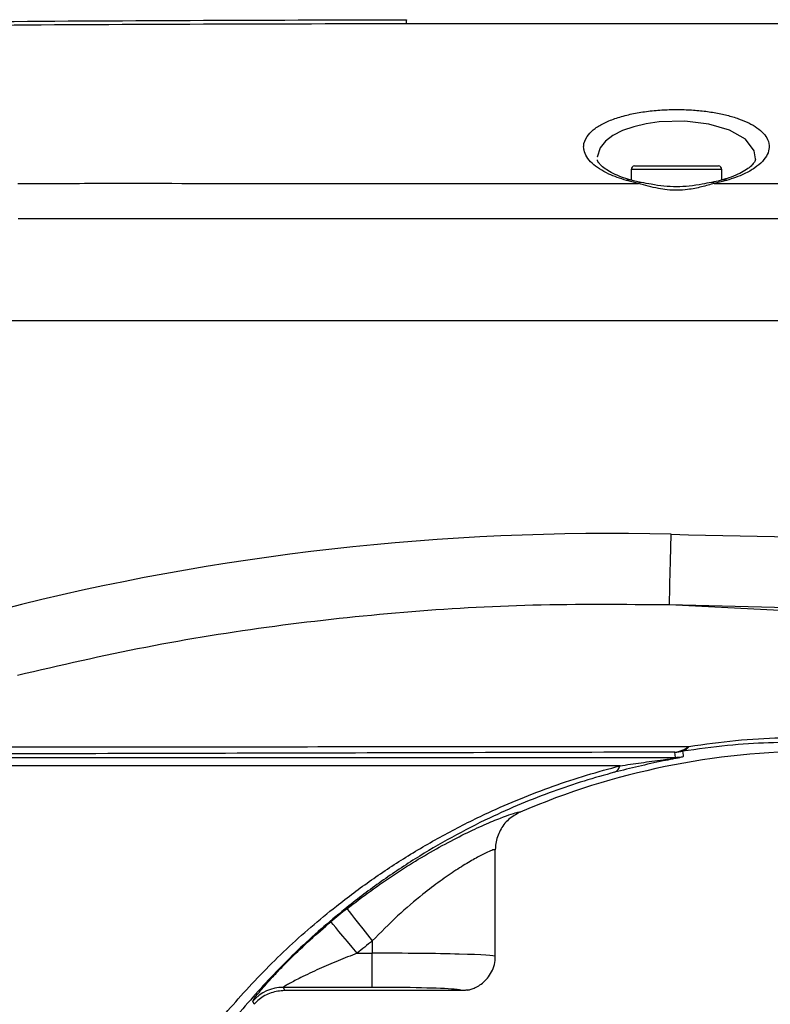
# Model space of a CAD drawing. Extents: x 0 to 16820, y 0 to 11880.
# Tile 69 of 78: x 9430 to 9539, y 6621 to 6765. Entities that reach past the tile are written whole.
import ezdxf

# ---------------------------------------------------------------- set-up
doc = ezdxf.new("R2010")
doc.units = 0
doc.header["$LTSCALE"] = 20
doc.layers.get('0').update_dxf_attribs({"linetype": 'CONTINUOUS'})
doc.styles.add('SLDTEXTSTYLE0', font='TXT', dxfattribs={"width": 0.605})
doc.dimstyles.new('SLDDIMSTYLE0', dxfattribs={"dimtxt": 100, "dimasz": 100, "dimexe": 0, "dimexo": 0.0625, "dimgap": 25, "dimtad": 1, "dimdec": 1, "dimrnd": 1e-09, "dimzin": 12, "dimtxsty": 'SLDTEXTSTYLE0', "dimsah": 1, "dimcen": 0, "dimazin": 3, "dimtfac": 1, "dimtofl": 0, "dimtmove": 0, "dimatfit": 3, "dimtolj": 1, "dimtzin": 12})
doc.dimstyles.new('SLDDIMSTYLE1', dxfattribs={"dimtxt": 100, "dimasz": 100, "dimexe": 0, "dimexo": 0.0625, "dimgap": 25, "dimtad": 1, "dimdec": 4, "dimlfac": 20, "dimzin": 12, "dimtxsty": 'SLDTEXTSTYLE0', "dimsah": 1, "dimcen": 0.09, "dimadec": 1, "dimazin": 3, "dimtfac": 1, "dimtofl": 0, "dimtmove": 0, "dimatfit": 3, "dimtolj": 1, "dimtzin": 12})

# ---------------------------------------------------------------- blocks, each defined once
blk = doc.blocks.new('_D')
at = {"color": 7, "linetype": 'CONTINUOUS'}
blk.add_line((10599.79, 8574.46), (7791.16, 6507.87), dxfattribs=at)
blk.add_solid([(10599.79, 8574.46), (10510.36, 8527.27), (10528.14, 8503.11)], dxfattribs=at)
at = {"color": 7, "linetype": 'CONTINUOUS', "insert": (8954.78, 7524), "char_height": 100, "attachment_point": 1, "rotation": 36.3456, "style": 'SLDTEXTSTYLE0'}
blk.add_mtext('R3487', dxfattribs=at)
blk = doc.blocks.new('_D_2')
at = {"color": 7, "linetype": 'CONTINUOUS'}
for p, q in [((4317.75, 7120.33), (3817.21, 7208.59)), ((7831.16, 6507.87), (11826.43, 6507.87))]:
    blk.add_line(p, q, dxfattribs=at)
blk.add_arc((7791.16, 6507.87), 4005.26, 0, 170, dxfattribs=at)
for points in [[(3846.75, 7203.38), (3880.08, 7298.85), (3850.61, 7304.42)], [(11796.43, 6507.87), (11810.18, 6608.05), (11780.18, 6607.68)]]:
    blk.add_solid(points, dxfattribs=at)
at = {"color": 7, "linetype": 'CONTINUOUS', "insert": (8009.94, 10638.69), "char_height": 100, "attachment_point": 1, "rotation": 355, "style": 'SLDTEXTSTYLE0'}
blk.add_mtext('170°', dxfattribs=at)

msp = doc.modelspace()

# ---------------------------------------------------------------- linework, layer by layer
at = {"color": 7, "linetype": 'CONTINUOUS'}
for p, q in [((9519.0297042, 6742.9716385), (9519.0297042, 6741.4151377)), ((9519.529668, 6743.471632), (9531.7997609, 6743.471632)), ((9532.2997247, 6741.418714), (9532.2997247, 6742.9716385)), ((9426.9271766, 6720.8716369), (9686.1647044, 6720.8716369)), ((9499.1646682, 6627.874682), (9499.1646682, 6643.4448457)), ((9494.1636001, 6622.8716395), (9468.3491861, 6622.8716395))]:
    msp.add_line(p, q, dxfattribs=at)
at = {"color": 8, "linetype": 'CONTINUOUS'}
for p, q in [((9532.2997247, 6742.9716385), (9519.0297042, 6742.9716385)), ((9520.1267873, 6740.9281528), (9518.3409129, 6741.3497067)), ((9532.9771911, 6741.3492894), (9531.1998998, 6740.9292704)), ((9531.1998998, 6740.9292704), (9650.1608764, 6740.9249193)), ((9597.243992, 6675.6756997), (9524.6454154, 6679.2610234)), ((9415.0688325, 6656.9712258), (9525.5096828, 6656.9712258)), ((9525.5096828, 6656.9712258), (9525.4288589, 6657.7420926)), ((9517.4158488, 6655.7400471), (9412.4112998, 6655.7400471)), ((9481.1647807, 6630.1228351), (9481.1647807, 6628.3286533)), ((9478.9566671, 6628.3286533), (9481.1647807, 6628.3286533)), ((9481.1647807, 6623.3316979), (9481.1647807, 6628.3286533)), ((9481.1647807, 6623.3316979), (9468.1425964, 6623.3316979)), ((9468.1425964, 6623.3316979), (9468.3491861, 6622.8716395)), ((9463.8627444, 6620.8537093), (9463.6640226, 6621.3226563))]:
    msp.add_line(p, q, dxfattribs=at)
at = {"color": 8, "linetype": 'CONTINUOUS', "flags": 128}
for points in [[(9537.221757, 6744.4233841), (9537.2447644, 6744.5190496), (9537.0627319, 6745.6681228), (9535.7535754, 6747.3786718), (9533.443657, 6748.704741), (9530.4101382, 6749.5940572), (9526.8886958, 6750.0123179), (9523.1184636, 6749.910096), (9521.2336456, 6749.6417558), (9519.4399034, 6749.2216772), (9517.7893315, 6748.6443764), (9516.3732444, 6747.922296), (9515.2644788, 6747.0795906), (9514.4980823, 6746.1275405), (9514.0839492, 6744.7466648), (9514.0839492, 6744.7466648)], [(9524.6454154, 6679.2610234), (9524.649707, 6679.5040316), (9524.663416, 6680.1266319), (9524.6860658, 6681.1045951), (9524.7167026, 6682.3998338), (9524.7542535, 6683.9619524), (9524.7971688, 6685.7301092), (9524.8436605, 6687.6354909), (9524.8921786, 6689.6039194)], [(9526.5706454, 6657.8617788), (9526.6316806, 6657.3054737), (9526.655284, 6657.0915675)], [(9477.4468814, 6634.8274595), (9477.5398647, 6634.7096807), (9477.7662431, 6634.42334), (9478.1173145, 6633.9789874), (9478.5804425, 6633.3929396), (9479.1385804, 6632.6867214), (9479.7711049, 6631.8862981), (9480.4548894, 6631.0210696), (9481.1647807, 6630.1228351)], [(9478.9566671, 6628.3286533), (9478.2226955, 6629.2072928), (9477.5156652, 6630.0536415), (9476.861683, 6630.8366081), (9476.2845908, 6631.5274185), (9475.8057271, 6632.1006885), (9475.4426156, 6632.5353554), (9475.208727, 6632.8154376), (9475.1124059, 6632.9306609)]]:
    msp.add_lwpolyline(points, dxfattribs=at)
at = {"color": 7, "linetype": 'CONTINUOUS'}
for centre, radius, start, end in [((7791.1647235, 6507.8716374), 3487, 190, 170), ((9519.5297235, 6742.9716374), 0.5, 90, 180), ((9531.7997235, 6742.9716374), 0.5, 0, 90), ((9546.1647235, 6547.8716374), 110, 90, 113.217691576)]:
    msp.add_arc(centre, radius, start, end, dxfattribs=at)
at = {"color": 8, "linetype": 'CONTINUOUS'}
for centre, radius, start, end in [((9489.2920895, 6764.3326293), 3.1734239, 170.22087797, 181.196186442), ((9518.7217473, 6740.7918324), 0.6754692, 74.897415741, 124.319505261), ((9520.4422238, 6740.6529202), 0.4186326, 80.610457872, 138.893827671), ((9530.8846198, 6740.6547095), 0.4180731, 41.050908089, 99.722196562), ((9532.5972262, 6740.7956335), 0.671497, 55.538834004, 106.190332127), ((9525.082029, 6661.5716172), 3.8451982, 275.175008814, 309.07123292), ((9526.0492934, 6659.5000166), 1.7191949, 287.653127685, 327.896415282), ((9525.1673695, 6665.7427338), 8.0049133, 271.871963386, 280.096223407), ((9525.2478439, 6664.9768014), 8.0098564, 271.873309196, 280.120184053), ((9515.9323688, 6656.1742226), 1.5457107, 296.696540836, 343.686640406), ((9546.1647235, 6547.8716374), 110.8307862, 128.317977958, 129.87299342), ((9546.1647235, 6547.8716374), 104.8344412, 128.317977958, 129.87299342), ((9468.1459062, 6617.3279601), 6.0037387, 90.031586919, 138.289429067)]:
    msp.add_arc(centre, radius, start, end, dxfattribs=at)
for centre, major_axis, ratio, start_param, end_param in [((9509.5630138, 6507.9068999), (257.2721518, 8.9623362), 0.705814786, 1.4866129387, 1.8733988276), ((9481.1647235, 6627.8746851), (18, 0), 0.0252205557, 6.283138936, 7.853981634), ((9481.1647235, 6622.877731), (13, 0), 0.0349207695, 6.2697620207, 6.6800390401)]:
    msp.add_ellipse(centre, major_axis=major_axis, ratio=ratio, start_param=start_param, end_param=end_param, dxfattribs=at)
at = {"color": 7, "linetype": 'CONTINUOUS'}
msp.add_ellipse((9481.1647235, 6622.877731), major_axis=(13, 0), ratio=0.0349207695, start_param=0.3968537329, end_param=1.5707963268, dxfattribs=at)
for points, knots in [([(9044.3704997, 6750.9161479), (9044.3569045, 6750.9152867), (9044.3152176, 6750.9126462), (9044.94542, 6750.9525169), (9046.2333199, 6751.0337599), (9048.2029399, 6751.1575716), (9050.5721831, 6751.305727), (9053.1523652, 6751.4661086), (9055.828251, 6751.6314798), (9058.846559, 6751.8167842), (9062.5347915, 6752.0415188), (9066.9933553, 6752.3106687), (9072.3365896, 6752.6292682), (9078.1944523, 6752.9738685), (9084.4621067, 6753.3370761), (9091.0942324, 6753.7152006), (9098.0184348, 6754.1033151), (9105.2928036, 6754.5036001), (9113.0955529, 6754.9246566), (9121.4088097, 6755.3636266), (9130.6319886, 6755.8391731), (9141.3966038, 6756.379414), (9155.5018229, 6757.063624), (9186.3122357, 6758.4873814), (9233.8259533, 6760.4127456), (9296.1660236, 6762.3899778), (9359.4817315, 6763.8138671), (9422.815638, 6764.7061212), (9465.0477813, 6764.8164632), (9486.164776, 6764.8716367)], [0, 0, 0, 0, 0.00759387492, 0.02328511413, 0.03908860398, 0.05505115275, 0.07059831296, 0.0823732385, 0.09414851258, 0.10611592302, 0.11808348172, 0.13365815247, 0.14934918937, 0.16515165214, 0.18121865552, 0.19684335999, 0.21258506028, 0.22843846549, 0.24455738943, 0.26221833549, 0.28003705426, 0.30088373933, 0.32752760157, 0.36569145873, 0.48789896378, 0.61589791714, 0.7439075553, 0.87194818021, 1, 1, 1, 1]), ([(9537.2303401, 6744.4210148), (9537.2312621, 6744.4063028), (9537.2346871, 6744.3516522), (9537.1563744, 6744.1369182), (9536.868975, 6743.7261622), (9536.3165941, 6743.2180268), (9535.490508, 6742.6618379), (9534.3720813, 6742.113206), (9533.322589, 6741.6987292), (9532.6005892, 6741.5081169), (9532.4068938, 6741.4569801)], [0, 0, 0, 0, 0.0565778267, 0.2101693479, 0.3558052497, 0.4951263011, 0.6433908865, 0.7943505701, 0.9448291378, 1, 1, 1, 1]), ([(9518.8995277, 6741.4501256), (9518.4632198, 6741.5825369), (9517.5292363, 6741.8659833), (9516.3604397, 6742.3804316), (9515.3745102, 6742.9440233), (9514.6742157, 6743.4942202), (9514.2627289, 6743.9688833), (9514.1285245, 6744.2438675), (9514.1072923, 6744.3294694), (9514.1009961, 6744.3548537)], [0, 0, 0, 0, 0.1387842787, 0.2970888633, 0.4551075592, 0.6149041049, 0.7696574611, 0.9316945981, 1, 1, 1, 1]), ([(9520.5195819, 6741.0810834), (9520.1969538, 6741.1385608), (9519.6188885, 6741.2415452), (9519.1197367, 6741.3865446), (9518.89917, 6741.4506173)], [0, 0, 0, 0, 0.5581169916, 1, 1, 1, 1]), ([(9530.8137809, 6741.067136), (9530.3602182, 6740.980139), (9529.313787, 6740.7794251), (9527.5880408, 6740.5027288), (9525.6964825, 6740.40296), (9523.8149617, 6740.49632), (9522.0667555, 6740.7648705), (9520.9968397, 6740.9722349), (9520.5108796, 6741.0664207)], [0, 0, 0, 0, 0.1397948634, 0.3225259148, 0.4970240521, 0.6711584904, 0.8506388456, 1, 1, 1, 1]), ([(9532.4121391, 6741.4529866), (9532.2971329, 6741.4165535), (9531.8202332, 6741.2654752), (9531.2495013, 6741.1569192), (9530.8164035, 6741.0745418)], [0, 0, 0, 0, 0.24115378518, 1, 1, 1, 1]), ([(9502.7999555, 6648.9631331), (9502.2061918, 6648.6361957), (9501.0186765, 6647.9823275), (9499.7761747, 6646.3245676), (9499.2448793, 6644.7498858), (9499.1658158, 6643.7692463), (9499.1647257, 6643.4610877), (9499.1646682, 6643.4448457)], [0, 0, 0, 0, 0.2890637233, 0.5781216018, 0.8673222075, 0.9930069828, 1, 1, 1, 1]), ([(9495.1510106, 6622.9380241), (9495.2985213, 6622.9743002), (9495.6011923, 6623.0487334), (9496.2319752, 6623.285735), (9496.9515078, 6623.6800429), (9497.6950997, 6624.2787913), (9498.3747782, 6625.0950169), (9498.8821897, 6626.1060361), (9499.1539223, 6627.065663), (9499.135395, 6627.6668587), (9499.1290246, 6627.8735718)], [0, 0, 0, 0, 0.0981559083, 0.2014019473, 0.3188646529, 0.4521109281, 0.5978225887, 0.7538432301, 0.9153622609, 1, 1, 1, 1]), ([(9468.3491861, 6622.8716395), (9467.6763352, 6622.8045507), (9466.3306227, 6622.6703721), (9464.8125591, 6621.8164513), (9464.1019552, 6621.0961758), (9463.8627444, 6620.8537093)], [0, 0, 0, 0, 0.3988069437, 0.7976202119, 1, 1, 1, 1]), ([(9495.150653, 6622.9394248), (9495.13711, 6622.935525), (9495.0884877, 6622.9215238), (9494.9323535, 6622.9029368), (9494.6994624, 6622.8858459), (9494.513874, 6622.8772996), (9494.3498374, 6622.8731086), (9494.2405819, 6622.8717518), (9494.1800628, 6622.8716635), (9494.1636001, 6622.8716395)], [0, 0, 0, 0, 0.1467712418, 0.5269424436, 0.7155982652, 0.8525787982, 0.9211592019, 0.9785533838, 1, 1, 1, 1])]:
    msp.add_open_spline(points, degree=3, knots=knots, dxfattribs=at)
at = {"color": 8, "linetype": 'CONTINUOUS'}
for points, knots in [([(9486.1193572, 6764.2663813), (9465.0144098, 6764.2293102), (9422.802127, 6764.1551638), (9359.481736, 6763.1417463), (9296.1638065, 6761.6533859), (9233.7711614, 6759.6269424), (9186.1895813, 6757.7044538), (9155.286881, 6756.2863753), (9141.0903736, 6755.6050498), (9130.1574678, 6755.0873651), (9120.6793303, 6754.6696277), (9112.1517197, 6754.27607), (9104.1602597, 6753.8980087), (9096.7234736, 6753.537323), (9089.5076956, 6753.1788746), (9082.6841971, 6752.8319938), (9076.3005215, 6752.500391), (9070.3988733, 6752.1876937), (9064.9132514, 6751.8915606), (9059.9705274, 6751.6199786), (9055.9521933, 6751.395954), (9052.7458865, 6751.2151615), (9050.1627263, 6751.0682268), (9047.9095588, 6750.9389459), (9045.8135192, 6750.8177866), (9044.0148247, 6750.7130206), (9042.7249472, 6750.6375619), (9042.0740901, 6750.5994633), (9042.1162143, 6750.6019245), (9042.1307956, 6750.6027764)], [0, 0, 0, 0, 0.1266576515, 0.2533296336, 0.3800337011, 0.5067475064, 0.6279499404, 0.665832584, 0.6923772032, 0.7132721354, 0.7314594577, 0.7498181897, 0.7659057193, 0.7821043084, 0.7984755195, 0.8150838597, 0.831024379, 0.8470794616, 0.8632450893, 0.8796746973, 0.8955009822, 0.9074822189, 0.9194627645, 0.9316299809, 0.9437968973, 0.9595703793, 0.9754891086, 0.9915155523, 1, 1, 1, 1]), ([(9559.3194638, 6764.250139), (9549.3199547, 6764.2524067), (9524.9199614, 6764.25794), (9500.5198884, 6764.2632484), (9486.1193572, 6764.2663813)], [0, 0, 0, 0, 0.4098160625, 1, 1, 1, 1]), ([(9518.3409129, 6741.3497067), (9517.4459015, 6741.6467698), (9515.9448949, 6742.1449688), (9514.364756, 6743.0365947), (9513.255779, 6743.8857147), (9512.4836551, 6744.8112631), (9512.1235814, 6745.6728801), (9512.0456736, 6746.681641), (9512.410714, 6747.6963182), (9513.4226927, 6748.7617649), (9514.7235351, 6749.6132299), (9516.3933452, 6750.3423643), (9518.3102716, 6750.9232322), (9520.4353058, 6751.3509374), (9522.6307079, 6751.6235591), (9524.8761781, 6751.7453394), (9527.0741939, 6751.7295035), (9529.2069493, 6751.5778733), (9531.2279274, 6751.3045605), (9533.0986028, 6750.9099167), (9534.8052065, 6750.4009153), (9536.2842049, 6749.783419), (9537.5296848, 6749.0570716), (9538.4667883, 6748.2396707), (9539.1161921, 6747.2765495), (9539.3225793, 6746.2375899), (9539.0352191, 6745.1572613), (9538.3291165, 6744.1400276), (9537.1811683, 6743.1773979), (9535.4956137, 6742.1891536), (9533.8902914, 6741.6537976), (9532.9771911, 6741.3492894)], [0, 0, 0, 0, 0.0470576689, 0.0789195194, 0.1107902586, 0.1452960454, 0.1798075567, 0.2022602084, 0.2524857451, 0.2889159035, 0.3253328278, 0.3600201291, 0.3946908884, 0.4268647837, 0.4590309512, 0.4891667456, 0.5193032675, 0.5485430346, 0.5777872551, 0.6073678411, 0.6369560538, 0.6679284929, 0.6989110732, 0.7319693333, 0.7650356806, 0.8062883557, 0.8426964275, 0.8790994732, 0.9155364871, 0.9519575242, 1, 1, 1, 1]), ([(9429.3075477, 6740.9095264), (9433.3075342, 6740.9225658), (9445.3075126, 6740.9616843), (9473.3075342, 6740.8776625), (9499.5806283, 6740.9295329), (9517.8537045, 6740.9283055), (9520.1267873, 6740.9281528)], [0, 0, 0, 0, 0.1321305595, 0.3963923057, 0.9249141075, 1, 1, 1, 1]), ([(9531.1998998, 6740.9292704), (9530.5968778, 6740.7524622), (9529.3868074, 6740.3976652), (9527.0523383, 6739.9107121), (9524.857142, 6739.8829167), (9522.3868354, 6740.2649237), (9521.0641966, 6740.6530626), (9520.1267873, 6740.9281528)], [0, 0, 0, 0, 0.1799061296, 0.3610135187, 0.6135975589, 0.7261404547, 1, 1, 1, 1]), ([(9686.1647044, 6735.7765234), (9680.8146761, 6735.8064859), (9638.0112013, 6736.0462043), (9573.8044898, 6735.7115173), (9504.2474808, 6735.7782702), (9461.4432712, 6735.7476259), (9440.0411516, 6735.7385191), (9429.3400918, 6735.7339657)], [0, 0, 0, 0, 0.0624951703, 0.4999993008, 0.7499994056, 0.874999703, 1, 1, 1, 1]), ([(9524.8921786, 6689.6039194), (9551.7656476, 6688.9876309), (9592.0772734, 6688.0631655), (9645.8382284, 6687.3791299), (9672.7222804, 6687.3090464), (9686.1647044, 6687.2740037)], [0, 0, 0, 0, 0.499966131, 0.7499756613, 1, 1, 1, 1]), ([(9524.6454154, 6679.2610234), (9517.9775162, 6679.3243027), (9505.0010568, 6679.447451), (9485.7224857, 6678.3234265), (9466.8198295, 6676.2817333), (9447.9446575, 6673.2804428), (9435.4970702, 6670.4022771), (9429.2640363, 6668.9610577)], [0, 0, 0, 0, 0.2078495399, 0.404497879, 0.6016816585, 0.8005451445, 1, 1, 1, 1]), ([(9686.1647044, 6676.9311077), (9679.4980284, 6676.9402282), (9646.1639005, 6676.985832), (9592.319249, 6677.6864421), (9545.1522437, 6678.7838867), (9524.6454154, 6679.2610234)], [0, 0, 0, 0, 0.12380878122, 0.61905779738, 1, 1, 1, 1]), ([(9527.5056039, 6658.5863477), (9529.8086391, 6658.900327), (9534.4538037, 6659.5336155), (9540.9727062, 6659.9180634), (9544.9788267, 6659.8966239), (9546.9951307, 6659.8858333)], [0, 0, 0, 0, 0.3281391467, 0.6618484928, 1, 1, 1, 1]), ([(9417.2326003, 6658.5033334), (9421.2620025, 6658.5056237), (9441.4088656, 6658.517075), (9478.1088804, 6658.5412239), (9510.9135224, 6658.5711909), (9527.5056039, 6658.5863477)], [0, 0, 0, 0, 0.1099679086, 0.5498355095, 1, 1, 1, 1]), ([(9544.8900138, 6659.1340399), (9543.0061841, 6659.1450202), (9539.3087045, 6659.1665719), (9533.1862681, 6658.7954852), (9528.7885642, 6658.1748082), (9526.5706454, 6657.8617788)], [0, 0, 0, 0, 0.3398661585, 0.6670709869, 1, 1, 1, 1]), ([(9525.4288589, 6657.7420926), (9506.9507077, 6657.6889859), (9469.9940613, 6657.5827715), (9433.2490869, 6657.4921018), (9414.8764287, 6657.4467665)], [0, 0, 0, 0, 0.4999953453, 1, 1, 1, 1]), ([(9526.655284, 6657.0915675), (9526.6545073, 6657.0888708), (9526.6506029, 6657.075315), (9526.5607867, 6657.0387436), (9526.226754, 6656.9555746), (9525.7219506, 6656.846531), (9524.8829739, 6656.6748941), (9522.9485748, 6656.2836124), (9520.0659216, 6655.6619253), (9517.7769026, 6655.0837744), (9516.6268026, 6654.7932869)], [0, 0, 0, 0, 0.018046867, 0.0907162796, 0.1442715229, 0.1964885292, 0.2576103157, 0.3706305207, 0.6837781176, 1, 1, 1, 1]), ([(9517.4158488, 6655.7400471), (9518.4348147, 6655.8921025), (9520.4785593, 6656.1970807), (9522.9307517, 6656.5195817), (9524.5771159, 6656.7393167), (9525.1710006, 6656.8277299), (9525.4223739, 6656.8721671), (9525.5517624, 6656.8994919), (9525.6257908, 6656.9213948), (9525.6722034, 6656.950595), (9525.6055659, 6656.9636839), (9525.5268343, 6656.9698767), (9525.5096828, 6656.9712258)], [0, 0, 0, 0, 0.3505598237, 0.7031194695, 0.8103845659, 0.8575354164, 0.8752820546, 0.8906925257, 0.9089641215, 0.9254954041, 0.9837693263, 1, 1, 1, 1]), ([(9450.8746539, 6607.4861309), (9452.5691118, 6610.0185722), (9455.9578871, 6615.083245), (9461.907096, 6622.24067), (9468.5049544, 6629.017865), (9474.9806881, 6634.6043621), (9481.0044472, 6639.0876735), (9486.433678, 6642.6641088), (9492.1368487, 6645.9554603), (9497.6458695, 6648.7136252), (9502.8238365, 6650.968985), (9507.6519686, 6652.8092674), (9512.5414484, 6654.4303816), (9515.7910484, 6655.3034919), (9517.4158488, 6655.7400471)], [0, 0, 0, 0, 0.11084900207, 0.22168882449, 0.33589887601, 0.45008236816, 0.52540583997, 0.60071751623, 0.6779909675, 0.75524329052, 0.81554037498, 0.87583110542, 0.93791553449, 1, 1, 1, 1]), ([(9516.6268026, 6654.7932869), (9515.1362366, 6654.3818236), (9512.1550657, 6653.5588862), (9507.5657587, 6652.0060137), (9502.9344431, 6650.2041667), (9497.9579438, 6647.984595), (9492.7549284, 6645.3192007), (9487.3498743, 6642.141617), (9482.1197824, 6638.6358038), (9476.3381181, 6634.2486634), (9470.221806, 6628.8815984), (9463.9288835, 6622.347155), (9458.1403421, 6615.3215826), (9454.7890195, 6610.2507588), (9453.1132852, 6607.7152363)], [0, 0, 0, 0, 0.0592080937, 0.1184177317, 0.1796896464, 0.2409714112, 0.3158612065, 0.3907741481, 0.4679342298, 0.545109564, 0.6570747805, 0.7690687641, 0.8845293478, 1, 1, 1, 1]), ([(9477.4468814, 6634.8274595), (9478.5879963, 6635.705371), (9480.8737559, 6637.4639097), (9484.396825, 6639.8850409), (9487.9438934, 6642.1268016), (9491.4306686, 6644.1131854), (9494.7237849, 6645.8152891), (9497.635129, 6647.1650967), (9499.9621873, 6648.1319428), (9501.5981397, 6648.7254757), (9502.5983175, 6649.0177183), (9502.7345968, 6648.9808263), (9502.7999555, 6648.9631331)], [0, 0, 0, 0, 0.102906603, 0.2061315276, 0.3088646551, 0.414341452, 0.5197312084, 0.6237731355, 0.7277309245, 0.8209414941, 0.9141247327, 1, 1, 1, 1]), ([(9499.1646682, 6643.4448457), (9499.1207872, 6643.4681655), (9499.0327542, 6643.5149491), (9498.3174644, 6643.2450502), (9497.157915, 6642.6920488), (9495.5017566, 6641.7839357), (9493.4320597, 6640.5091738), (9491.0791346, 6638.8966758), (9488.195808, 6636.7014587), (9484.7920796, 6633.8030396), (9482.3881624, 6631.3640603), (9481.1647807, 6630.1228351)], [0, 0, 0, 0, 0.0884681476, 0.1774826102, 0.2696748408, 0.3692570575, 0.4727326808, 0.5760550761, 0.6823772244, 0.8383580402, 1, 1, 1, 1]), ([(9463.6640226, 6621.3226563), (9463.6901306, 6621.3882867), (9463.7542352, 6621.549433), (9464.4414067, 6622.4243189), (9465.3975828, 6623.5437298), (9466.4316202, 6624.6996418), (9467.7073339, 6626.0590084), (9469.5847545, 6627.9617099), (9472.0430698, 6630.3017015), (9474.0886061, 6632.053752), (9475.1124059, 6632.9306609)], [0, 0, 0, 0, 0.0962937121, 0.2364356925, 0.3224159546, 0.4085097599, 0.5161090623, 0.6238465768, 0.8117335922, 1, 1, 1, 1]), ([(9478.9566671, 6628.3286533), (9478.0205237, 6627.9648803), (9476.1384845, 6627.2335445), (9473.3470402, 6626.0284863), (9470.912269, 6624.8816269), (9469.2673341, 6624.0273889), (9468.5418299, 6623.6151764), (9468.2321702, 6623.4223529), (9468.1367424, 6623.3479886), (9468.141787, 6623.3339503), (9468.1425964, 6623.3316979)], [0, 0, 0, 0, 0.21751268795, 0.4372913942, 0.66333481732, 0.82115550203, 0.8936075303, 0.93144107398, 0.98899995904, 1, 1, 1, 1])]:
    msp.add_open_spline(points, degree=3, knots=knots, dxfattribs=at)

# ---------------------------------------------------------------- dimensions: what is measured, and where the dimension line sits
at = {"color": 7, "linetype": 'CONTINUOUS'}
dim = msp.add_angular_dim_2l(base=(8140.2463275, 10497.8926284), line1=((6833.3630896, 6507.8716374), (7791.1647235, 6507.8716374)), line2=((4357.1400888, 7113.3828329), (6463.6438724, 6741.9493809)), dimstyle='SLDDIMSTYLE1', dxfattribs=at)
dim.commit()
dim.dimension.update_dxf_attribs({"geometry": '_D_2', "text_midpoint": (8140.2463275, 10497.8926284), "dimtype": 162})
dim = msp.add_radius_dim(center=(7791.1647235, 6507.8716374), mpoint=(10599.7943733, 8574.4554102), dimstyle='SLDDIMSTYLE0', dxfattribs=at)
dim.commit()
dim.dimension.update_dxf_attribs({"geometry": '_D', "text_midpoint": (9195.4797484, 7541.1637238), "dimtype": 164})

doc.saveas('drawing.dxf')
